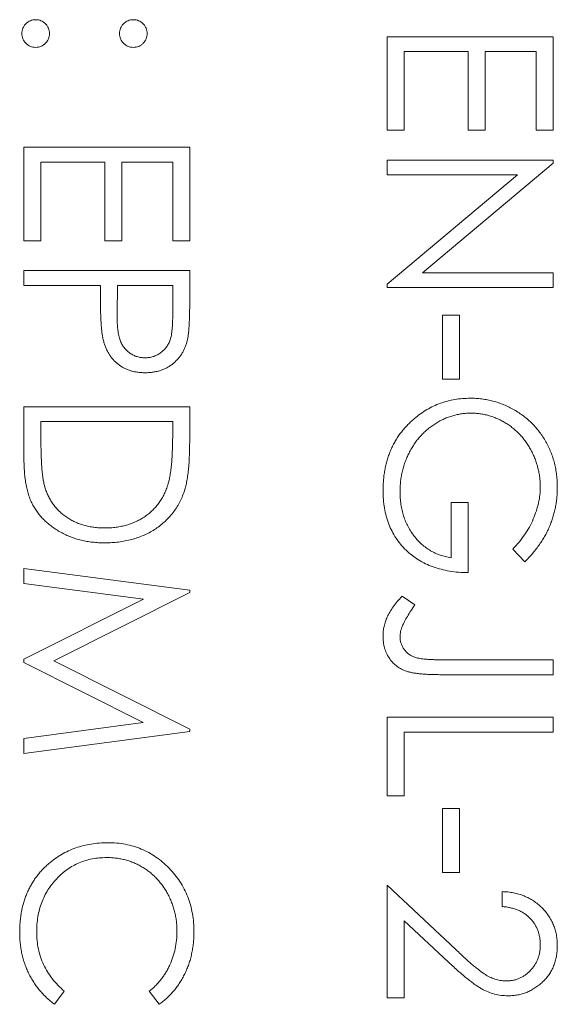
# Model space of a CAD drawing. Header units: millimetres. Extents: x 3 to 533, y -122 to 427.
# Tile 16 of 27: x 89.97 to 94.26, y 319.69 to 327.54. Entities that reach past the tile are written whole.
import ezdxf

# ---------------------------------------------------------------- set-up
doc = ezdxf.new("R2010")
doc.units = ezdxf.units.MM

msp = doc.modelspace()

# ---------------------------------------------------------------- linework, layer by layer
at = {"color": 7, "linetype": 'Continuous', "lineweight": 15}
for p, q in [((92.9, 327.4058), (94.2229, 327.4058)), ((92.9, 326.6596), (92.9, 327.4058)), ((94.2229, 327.4058), (94.2229, 326.6596)), ((93.0357, 327.2871), (93.0357, 326.6596)), ((93.5445, 327.2871), (93.0357, 327.2871)), ((93.5445, 326.6596), (93.5445, 327.2871)), ((93.6802, 327.2871), (93.6802, 326.6596)), ((94.0872, 327.2871), (93.6802, 327.2871)), ((94.0872, 326.6596), (94.0872, 327.2871)), ((93.0357, 326.6596), (92.9, 326.6596)), ((93.6802, 326.6596), (93.5445, 326.6596)), ((94.2229, 326.6596), (94.0872, 326.6596)), ((90, 326.5239), (91.3229, 326.5239)), ((90, 325.7776), (90, 326.5239)), ((91.3229, 326.5239), (91.3229, 325.7776)), ((90.1357, 326.4051), (90.1357, 325.7776)), ((90.6445, 326.4051), (90.1357, 326.4051)), ((90.6445, 325.7776), (90.6445, 326.4051)), ((90.7802, 326.4051), (90.7802, 325.7776)), ((91.1872, 326.4051), (90.7802, 326.4051)), ((91.1872, 325.7776), (91.1872, 326.4051)), ((92.9, 326.4221), (94.2229, 326.4221)), ((92.9, 326.3034), (92.9, 326.4221)), ((94.2229, 326.3972), (93.1817, 325.5232)), ((94.2229, 326.4221), (94.2229, 326.3972)), ((92.9, 325.4315), (93.9388, 326.3034)), ((93.9388, 326.3034), (92.9, 326.3034)), ((90.1357, 325.7776), (90, 325.7776)), ((90.7802, 325.7776), (90.6445, 325.7776)), ((91.3229, 325.7776), (91.1872, 325.7776)), ((90, 325.5402), (91.3229, 325.5402)), ((90, 325.4214), (90, 325.5402)), ((91.3229, 325.5402), (91.3229, 325.2807)), ((93.1817, 325.5232), (94.2229, 325.5232)), ((94.2229, 325.5232), (94.2229, 325.4045)), ((90.6106, 325.4214), (90, 325.4214)), ((90.6106, 325.3268), (90.6106, 325.4214)), ((90.7463, 325.4214), (90.7433, 325.1898)), ((91.1872, 325.4214), (90.7463, 325.4214)), ((91.1872, 325.1795), (91.1872, 325.4214)), ((92.9, 325.4045), (92.9, 325.4315)), ((94.2229, 325.4045), (92.9, 325.4045)), ((93.341, 325.184), (93.4767, 325.184)), ((93.341, 324.6752), (93.341, 325.184)), ((93.4767, 325.184), (93.4767, 324.6752)), ((93.4767, 324.6752), (93.341, 324.6752)), ((90, 324.4547), (91.3229, 324.4547)), ((90, 324.0447), (90, 324.4547)), ((91.3229, 324.4547), (91.3229, 324.1876)), ((90.1357, 324.336), (90.1357, 324.1841)), ((91.1872, 324.336), (90.1357, 324.336)), ((91.1872, 324.2429), (91.1872, 324.336)), ((93.4088, 323.6915), (93.5445, 323.6915)), ((93.4088, 323.2505), (93.4088, 323.6915)), ((93.5445, 323.6915), (93.5445, 323.1318)), ((93.9971, 323.2166), (93.9007, 323.3183)), ((90, 323.1657), (91.3229, 322.9911)), ((90, 323.0462), (90, 323.1657)), ((90.954, 322.9198), (90, 323.0462)), ((91.3229, 322.9911), (91.3229, 322.9741)), ((90, 322.4404), (90.954, 322.9198)), ((91.3229, 322.9741), (90.2374, 322.4279)), ((93.0187, 322.9452), (93.1205, 322.8752)), ((90, 322.4136), (90, 322.4404)), ((93.3428, 322.4364), (94.2229, 322.4364)), ((94.2229, 322.4364), (94.2229, 322.3177)), ((90.9519, 321.9361), (90, 322.4136)), ((90.2374, 322.4279), (91.3229, 321.8831)), ((94.2229, 322.3177), (93.3296, 322.3177)), ((92.9, 321.9785), (94.2229, 321.9785)), ((92.9, 321.3509), (92.9, 321.9785)), ((94.2229, 321.9785), (94.2229, 321.8597)), ((90, 321.8094), (90.9519, 321.9361)), ((91.3229, 321.8831), (91.3229, 321.8658)), ((91.3229, 321.8658), (90, 321.6901)), ((90, 321.6901), (90, 321.8094)), ((93.0357, 321.8597), (93.0357, 321.3509)), ((94.2229, 321.8597), (93.0357, 321.8597)), ((93.0357, 321.3509), (92.9, 321.3509)), ((93.341, 321.2492), (93.4767, 321.2492)), ((93.341, 320.7404), (93.341, 321.2492)), ((93.4767, 321.2492), (93.4767, 320.7404)), ((93.4767, 320.7404), (93.341, 320.7404)), ((92.9, 320.6386), (93.4475, 320.1255)), ((92.9, 319.7397), (92.9, 320.6386)), ((93.8159, 320.469), (93.8159, 320.5877)), ((93.0357, 320.3553), (93.0357, 319.7397)), ((93.3889, 320.0243), (93.0357, 320.3553)), ((90.3222, 319.7927), (90.2435, 319.6888)), ((91.0802, 319.6888), (91.0007, 319.7927)), ((93.0357, 319.7397), (92.9, 319.7397))]:
    msp.add_line(p, q, dxfattribs=at)
for points, knots in [([(89.983, 327.4313), (89.9834, 327.4386), (89.9842, 327.453), (89.9907, 327.4737), (90.0008, 327.4928), (90.0149, 327.5097), (90.0319, 327.5235), (90.0509, 327.534), (90.0716, 327.5403), (90.086, 327.5411), (90.0933, 327.5415)], [0, 0, 0, 0, 0.1277566, 0.2494144, 0.3727965, 0.5001113, 0.6286099, 0.7506434, 0.8737684, 1, 1, 1, 1]), ([(90.0933, 327.5415), (90.1007, 327.5411), (90.1153, 327.5403), (90.1362, 327.534), (90.1551, 327.5236), (90.1719, 327.5096), (90.186, 327.4928), (90.1962, 327.4738), (90.2023, 327.453), (90.2031, 327.4386), (90.2035, 327.4313)], [0, 0, 0, 0, 0.129097, 0.252046, 0.373905, 0.5010378, 0.6281707, 0.7513765, 0.872426, 1, 1, 1, 1]), ([(90.7632, 327.4313), (90.7636, 327.4386), (90.7645, 327.453), (90.7705, 327.4738), (90.7808, 327.4928), (90.7948, 327.5096), (90.8116, 327.5236), (90.8306, 327.534), (90.8514, 327.5403), (90.866, 327.5411), (90.8735, 327.5415)], [0, 0, 0, 0, 0.127574, 0.248624, 0.371829, 0.498962, 0.626095, 0.747954, 0.870903, 1, 1, 1, 1]), ([(90.8735, 327.5415), (90.8808, 327.5411), (90.8951, 327.5403), (90.9158, 327.534), (90.9348, 327.5236), (90.9516, 327.5095), (90.966, 327.4929), (90.976, 327.4737), (90.9825, 327.453), (90.9833, 327.4386), (90.9837, 327.4313)], [0, 0, 0, 0, 0.126257, 0.249407, 0.371465, 0.498805, 0.627129, 0.750535, 0.872218, 1, 1, 1, 1]), ([(90.0933, 327.321), (90.086, 327.3215), (90.0717, 327.3224), (90.0508, 327.3281), (90.032, 327.339), (90.0149, 327.3527), (90.0009, 327.3697), (89.9906, 327.3886), (89.9843, 327.4094), (89.9834, 327.4239), (89.983, 327.4313)], [0, 0, 0, 0, 0.126178, 0.248821, 0.37154, 0.499984, 0.627244, 0.749226, 0.872298, 1, 1, 1, 1]), ([(90.2035, 327.4313), (90.2031, 327.4239), (90.2022, 327.4094), (90.1963, 327.3886), (90.1859, 327.3697), (90.172, 327.3528), (90.1551, 327.339), (90.1363, 327.3281), (90.1153, 327.3223), (90.1007, 327.3214), (90.0933, 327.321)], [0, 0, 0, 0, 0.127519, 0.249986, 0.371792, 0.49887, 0.625948, 0.748492, 0.870959, 1, 1, 1, 1]), ([(90.8735, 327.321), (90.866, 327.3214), (90.8515, 327.3223), (90.8304, 327.3281), (90.8117, 327.339), (90.7948, 327.3528), (90.7809, 327.3697), (90.7704, 327.3886), (90.7645, 327.4094), (90.7637, 327.4239), (90.7632, 327.4313)], [0, 0, 0, 0, 0.129041, 0.251508, 0.374052, 0.50113, 0.628208, 0.750014, 0.872481, 1, 1, 1, 1]), ([(90.9837, 327.4313), (90.9833, 327.4239), (90.9824, 327.4094), (90.9765, 327.3886), (90.9661, 327.3697), (90.9521, 327.3528), (90.9352, 327.339), (90.9165, 327.3281), (90.8954, 327.3223), (90.8809, 327.3214), (90.8735, 327.321)], [0, 0, 0, 0, 0.127519, 0.249986, 0.371792, 0.49887, 0.625948, 0.748492, 0.870959, 1, 1, 1, 1]), ([(90.6323, 324.99), (90.6305, 324.9983), (90.6267, 325.0165), (90.6224, 325.0464), (90.6187, 325.0812), (90.6159, 325.1209), (90.6136, 325.1654), (90.6117, 325.2148), (90.6107, 325.2691), (90.6106, 325.307), (90.6106, 325.3268)], [0, 0, 0, 0, 0.0751731, 0.1647463, 0.2680169, 0.3859119, 0.5177895, 0.663691, 0.8244132, 1, 1, 1, 1]), ([(91.3229, 325.2807), (91.3229, 325.2629), (91.3229, 325.2287), (91.3217, 325.1797), (91.3202, 325.1351), (91.3181, 325.0952), (91.3156, 325.0597), (91.3121, 325.0289), (91.3084, 325.0025), (91.3047, 324.9866), (91.303, 324.9794)], [0, 0, 0, 0, 0.176956, 0.339055, 0.486318, 0.618781, 0.735619, 0.838742, 0.926457, 1, 1, 1, 1]), ([(90.7433, 325.1898), (90.7433, 325.1785), (90.7433, 325.1567), (90.7448, 325.1251), (90.7466, 325.0959), (90.7491, 325.069), (90.7527, 325.0445), (90.7564, 325.0222), (90.7616, 325.0025), (90.7687, 324.9794), (90.7808, 324.9537), (90.7983, 324.9257), (90.8206, 324.902), (90.8457, 324.8814), (90.8736, 324.8651), (90.9035, 324.8532), (90.9351, 324.8462), (90.9566, 324.8453), (90.9675, 324.8448)], [0, 0, 0, 0, 0.072538, 0.140034, 0.202496, 0.260575, 0.313228, 0.361583, 0.404878, 0.444127, 0.5164, 0.586507, 0.655085, 0.724384, 0.793974, 0.861638, 0.930111, 1, 1, 1, 1]), ([(90.9675, 324.8448), (90.9782, 324.8453), (90.9993, 324.8462), (91.0303, 324.8533), (91.0599, 324.8651), (91.0875, 324.8815), (91.1125, 324.9015), (91.1342, 324.9246), (91.1517, 324.951), (91.163, 324.9755), (91.1698, 324.9973), (91.1747, 325.0162), (91.1785, 325.0375), (91.1816, 325.0613), (91.1843, 325.0874), (91.1861, 325.1159), (91.1872, 325.1469), (91.1872, 325.1684), (91.1872, 325.1795)], [0, 0, 0, 0, 0.070044, 0.139238, 0.208197, 0.279173, 0.349987, 0.418354, 0.48761, 0.557411, 0.59533, 0.637964, 0.685913, 0.738185, 0.796103, 0.858517, 0.926658, 1, 1, 1, 1]), ([(90.9681, 324.7261), (90.9572, 324.7262), (90.9359, 324.7265), (90.9048, 324.7303), (90.875, 324.7353), (90.8467, 324.7431), (90.82, 324.7532), (90.7945, 324.7651), (90.7707, 324.7795), (90.7484, 324.796), (90.7277, 324.8143), (90.7086, 324.8344), (90.6913, 324.8563), (90.6758, 324.8797), (90.6624, 324.905), (90.6504, 324.9318), (90.6403, 324.9603), (90.635, 324.98), (90.6323, 324.99)], [0, 0, 0, 0, 0.0701189, 0.1371924, 0.2020162, 0.2646314, 0.3261165, 0.3860103, 0.4458118, 0.5052977, 0.5646333, 0.6242826, 0.683902, 0.7439528, 0.8053877, 0.868388, 0.933084, 1, 1, 1, 1]), ([(91.303, 324.9794), (91.3005, 324.9703), (91.2956, 324.9522), (91.2857, 324.9261), (91.2739, 324.9014), (91.2605, 324.8778), (91.2449, 324.8556), (91.2278, 324.8347), (91.2086, 324.815), (91.1877, 324.7968), (91.1653, 324.78), (91.1412, 324.7656), (91.1158, 324.7535), (91.089, 324.7432), (91.0607, 324.7357), (91.0311, 324.7301), (91, 324.7266), (90.9789, 324.7262), (90.9681, 324.7261)], [0, 0, 0, 0, 0.062481, 0.12349, 0.183411, 0.243153, 0.302127, 0.36171, 0.421842, 0.482932, 0.544552, 0.605681, 0.66768, 0.729984, 0.794551, 0.860346, 0.928907, 1, 1, 1, 1]), ([(93.1162, 324.3603), (93.1324, 324.3733), (93.1644, 324.3989), (93.2156, 324.4319), (93.2687, 324.46), (93.3237, 324.4828), (93.3807, 324.5006), (93.4394, 324.5134), (93.5001, 324.5209), (93.5412, 324.522), (93.562, 324.5225)], [0, 0, 0, 0, 0.1278957, 0.2536684, 0.3767384, 0.4993445, 0.6219993, 0.7456985, 0.8713452, 1, 1, 1, 1]), ([(93.562, 324.5225), (93.5775, 324.5223), (93.6085, 324.5219), (93.6544, 324.5171), (93.6995, 324.5101), (93.7437, 324.4999), (93.7871, 324.487), (93.8297, 324.4709), (93.8716, 324.4522), (93.9124, 324.4304), (93.9515, 324.4062), (93.9889, 324.3799), (94.0239, 324.3512), (94.0568, 324.3205), (94.0874, 324.2875), (94.1158, 324.2524), (94.1421, 324.2153), (94.1659, 324.176), (94.1873, 324.1351), (94.206, 324.0928), (94.2215, 324.049), (94.2347, 324.004), (94.2444, 323.9575), (94.2514, 323.9099), (94.2563, 323.8609), (94.2566, 323.8278), (94.2568, 323.811)], [0, 0, 0, 0, 0.042039, 0.083544, 0.124643, 0.165303, 0.206171, 0.246971, 0.288329, 0.329987, 0.371797, 0.412738, 0.453459, 0.494001, 0.534381, 0.574952, 0.615892, 0.65725, 0.699007, 0.740486, 0.782325, 0.824567, 0.867041, 0.9105, 0.954619, 1, 1, 1, 1]), ([(93.5673, 324.4038), (93.5551, 324.4035), (93.5307, 324.403), (93.4944, 324.3993), (93.4586, 324.3925), (93.4232, 324.3835), (93.3881, 324.3721), (93.3536, 324.358), (93.3196, 324.3413), (93.2864, 324.3219), (93.2541, 324.3007), (93.2236, 324.2769), (93.1947, 324.2516), (93.1678, 324.2239), (93.1423, 324.1948), (93.1189, 324.1632), (93.0972, 324.1298), (93.0774, 324.0947), (93.0597, 324.0581), (93.044, 324.0206), (93.031, 323.982), (93.0205, 323.9426), (93.0118, 323.9024), (93.0062, 323.8612), (93.0022, 323.8193), (93.0019, 323.791), (93.0018, 323.7768)], [0, 0, 0, 0, 0.038994, 0.077882, 0.116652, 0.155416, 0.194618, 0.234261, 0.274547, 0.315667, 0.35702, 0.398083, 0.439098, 0.479833, 0.521274, 0.562841, 0.605292, 0.648409, 0.691727, 0.735149, 0.778369, 0.821661, 0.865524, 0.909731, 0.954523, 1, 1, 1, 1]), ([(94.1212, 323.815), (94.121, 323.8278), (94.1207, 323.8534), (94.1167, 323.8914), (94.111, 323.9291), (94.1027, 323.9662), (94.0922, 324.003), (94.079, 324.0392), (94.0637, 324.075), (94.046, 324.11), (94.0265, 324.1439), (94.005, 324.1759), (93.982, 324.2063), (93.957, 324.2344), (93.9303, 324.2604), (93.9023, 324.285), (93.8723, 324.3072), (93.8408, 324.3273), (93.8083, 324.3452), (93.7753, 324.361), (93.7417, 324.3742), (93.7077, 324.3847), (93.6733, 324.3934), (93.6384, 324.3995), (93.603, 324.4029), (93.5792, 324.4035), (93.5673, 324.4038)], [0, 0, 0, 0, 0.042841, 0.085571, 0.127719, 0.170068, 0.212787, 0.255482, 0.298877, 0.342861, 0.386528, 0.429532, 0.471886, 0.513729, 0.555082, 0.596535, 0.63812, 0.679822, 0.721331, 0.761888, 0.802199, 0.841806, 0.88106, 0.920633, 0.960101, 1, 1, 1, 1]), ([(92.8661, 323.7871), (92.8663, 323.8021), (92.8667, 323.8315), (92.8697, 323.875), (92.8744, 323.9173), (92.8814, 323.9584), (92.89, 323.9985), (92.901, 324.0373), (92.9137, 324.0749), (92.9282, 324.1116), (92.9449, 324.1468), (92.9636, 324.1808), (92.984, 324.2138), (93.0065, 324.2456), (93.031, 324.2762), (93.0575, 324.3056), (93.0859, 324.3338), (93.1061, 324.3514), (93.1162, 324.3603)], [0, 0, 0, 0, 0.0692365, 0.1365567, 0.2020942, 0.2664643, 0.3297688, 0.391879, 0.4532706, 0.5141147, 0.5743895, 0.6341417, 0.6939233, 0.7541522, 0.8144702, 0.8756606, 0.937348, 1, 1, 1, 1]), ([(91.1501, 323.8364), (91.1532, 323.8475), (91.1597, 323.8711), (91.1668, 323.9096), (91.1731, 323.9529), (91.1784, 324.0013), (91.1822, 324.0546), (91.1851, 324.1129), (91.187, 324.1762), (91.1872, 324.2202), (91.1872, 324.2429)], [0, 0, 0, 0, 0.084319, 0.179285, 0.286583, 0.405111, 0.535593, 0.67819, 0.832976, 1, 1, 1, 1]), ([(90.1357, 324.1841), (90.1358, 324.1623), (90.136, 324.1203), (90.1375, 324.06), (90.1401, 324.0048), (90.1437, 323.9549), (90.1485, 323.9102), (90.1539, 323.8706), (90.1605, 323.8363), (90.1666, 323.8155), (90.1693, 323.806)], [0, 0, 0, 0, 0.171901, 0.330628, 0.475549, 0.606746, 0.725024, 0.829742, 0.921323, 1, 1, 1, 1]), ([(91.3229, 324.1876), (91.3227, 324.1643), (91.3224, 324.1194), (91.3204, 324.0546), (91.3168, 323.9946), (91.3115, 323.9396), (91.305, 323.8895), (91.2969, 323.8445), (91.2873, 323.8042), (91.2791, 323.7795), (91.2752, 323.7678)], [0, 0, 0, 0, 0.1642892, 0.3174059, 0.4588436, 0.5893665, 0.7078313, 0.81577, 0.9128799, 1, 1, 1, 1]), ([(90.6448, 323.3692), (90.6284, 323.3695), (90.5962, 323.3699), (90.5487, 323.3741), (90.5026, 323.3802), (90.4582, 323.3897), (90.415, 323.4012), (90.3734, 323.4159), (90.3332, 323.4328), (90.2949, 323.4525), (90.2586, 323.4741), (90.2244, 323.4973), (90.1927, 323.522), (90.1635, 323.5485), (90.1368, 323.5765), (90.1125, 323.6061), (90.0908, 323.6374), (90.0712, 323.6703), (90.054, 323.7057), (90.0395, 323.7443), (90.0274, 323.7863), (90.0174, 323.8315), (90.0094, 323.8801), (90.0041, 323.932), (90.0005, 323.9873), (90.0002, 324.0252), (90, 324.0447)], [0, 0, 0, 0, 0.046081, 0.090807, 0.134295, 0.177024, 0.218823, 0.260244, 0.30108, 0.341614, 0.381583, 0.42012, 0.458075, 0.494738, 0.531195, 0.566934, 0.602713, 0.638327, 0.674853, 0.713467, 0.754442, 0.797815, 0.843989, 0.893072, 0.944963, 1, 1, 1, 1]), ([(90.1693, 323.806), (90.1736, 323.7939), (90.182, 323.77), (90.1973, 323.7357), (90.2155, 323.7036), (90.2357, 323.6733), (90.2586, 323.6453), (90.2838, 323.619), (90.3113, 323.5947), (90.3411, 323.5725), (90.3732, 323.5527), (90.407, 323.5355), (90.4423, 323.5204), (90.4796, 323.5086), (90.5186, 323.4993), (90.5593, 323.4928), (90.6016, 323.4887), (90.6304, 323.4882), (90.645, 323.4879)], [0, 0, 0, 0, 0.062415, 0.123338, 0.183125, 0.241783, 0.300579, 0.35968, 0.418882, 0.479531, 0.540851, 0.602303, 0.664463, 0.727806, 0.792895, 0.859672, 0.928464, 1, 1, 1, 1]), ([(91.2752, 323.7678), (91.2694, 323.7525), (91.2579, 323.7222), (91.2361, 323.6791), (91.2114, 323.6386), (91.1839, 323.6003), (91.1526, 323.5652), (91.1189, 323.532), (91.0817, 323.5019), (91.0416, 323.4743), (90.9991, 323.4495), (90.9544, 323.4279), (90.9076, 323.4099), (90.8589, 323.395), (90.8082, 323.3833), (90.7554, 323.3753), (90.7007, 323.37), (90.6636, 323.3695), (90.6448, 323.3692)], [0, 0, 0, 0, 0.061545, 0.1216943, 0.1811549, 0.2398754, 0.2987019, 0.3576474, 0.4176048, 0.478494, 0.5404071, 0.602345, 0.6650043, 0.7285593, 0.7936505, 0.8605343, 0.929236, 1, 1, 1, 1]), ([(90.645, 323.4879), (90.6605, 323.4881), (90.6909, 323.4885), (90.7355, 323.4933), (90.7784, 323.5003), (90.8196, 323.5104), (90.8591, 323.5233), (90.8969, 323.5394), (90.9332, 323.5578), (90.9672, 323.5797), (90.9993, 323.6037), (91.0288, 323.6303), (91.0556, 323.6591), (91.0803, 323.6898), (91.1017, 323.7233), (91.1208, 323.7587), (91.1371, 323.7966), (91.1457, 323.823), (91.1501, 323.8364)], [0, 0, 0, 0, 0.070151, 0.137813, 0.203226, 0.267174, 0.330024, 0.391794, 0.453084, 0.514334, 0.575, 0.634865, 0.694116, 0.753442, 0.813126, 0.87408, 0.936007, 1, 1, 1, 1]), ([(93.5445, 323.1318), (93.5192, 323.1324), (93.4697, 323.1337), (93.3975, 323.1425), (93.3294, 323.1568), (93.2651, 323.1764), (93.2049, 323.2016), (93.1486, 323.2324), (93.0967, 323.2691), (93.0487, 323.3105), (93.0059, 323.357), (92.9682, 323.4072), (92.9365, 323.4614), (92.9107, 323.5194), (92.8906, 323.581), (92.8763, 323.6464), (92.8677, 323.7155), (92.8666, 323.7629), (92.8661, 323.7871)], [0, 0, 0, 0, 0.071272, 0.139493, 0.204635, 0.267406, 0.328446, 0.388397, 0.447734, 0.507392, 0.566768, 0.625478, 0.684067, 0.743248, 0.804033, 0.866499, 0.931723, 1, 1, 1, 1]), ([(93.0018, 323.7768), (93.0021, 323.7596), (93.0028, 323.726), (93.0083, 323.6765), (93.0169, 323.6289), (93.0294, 323.5835), (93.0454, 323.54), (93.0647, 323.4985), (93.088, 323.4592), (93.1143, 323.4219), (93.1436, 323.3876), (93.1752, 323.3567), (93.209, 323.3296), (93.2447, 323.306), (93.2827, 323.2864), (93.3228, 323.2704), (93.365, 323.2581), (93.3941, 323.253), (93.4088, 323.2505)], [0, 0, 0, 0, 0.07063, 0.138694, 0.204918, 0.269441, 0.332636, 0.395302, 0.457764, 0.520657, 0.582852, 0.643315, 0.70258, 0.760908, 0.81949, 0.878269, 0.938491, 1, 1, 1, 1]), ([(93.9007, 323.3183), (93.918, 323.3368), (93.9522, 323.3731), (93.9966, 323.4325), (94.0347, 323.4944), (94.0656, 323.5585), (94.0903, 323.6233), (94.1079, 323.6879), (94.1192, 323.7517), (94.1205, 323.7941), (94.1212, 323.815)], [0, 0, 0, 0, 0.136144, 0.269043, 0.398517, 0.5271, 0.652283, 0.77168, 0.887495, 1, 1, 1, 1]), ([(94.2568, 323.811), (94.2566, 323.7973), (94.2562, 323.7701), (94.2532, 323.7297), (94.2484, 323.6899), (94.2419, 323.6507), (94.233, 323.6122), (94.2224, 323.5742), (94.2101, 323.5368), (94.1953, 323.5001), (94.1786, 323.4637), (94.1598, 323.4276), (94.1385, 323.3918), (94.1148, 323.3562), (94.089, 323.3207), (94.0603, 323.2858), (94.03, 323.2507), (94.0082, 323.228), (93.9971, 323.2166)], [0, 0, 0, 0, 0.061617, 0.122179, 0.182216, 0.241864, 0.30096, 0.359969, 0.419033, 0.478069, 0.537993, 0.59896, 0.661321, 0.725248, 0.79122, 0.858746, 0.928318, 1, 1, 1, 1]), ([(92.8661, 322.6261), (92.8665, 322.639), (92.8673, 322.6648), (92.874, 322.7032), (92.8843, 322.7416), (92.8995, 322.78), (92.92, 322.8193), (92.9469, 322.8599), (92.9801, 322.9025), (93.0055, 322.9305), (93.0187, 322.9452)], [0, 0, 0, 0, 0.1060709, 0.2134217, 0.3216855, 0.4338579, 0.5540813, 0.687587, 0.8364659, 1, 1, 1, 1]), ([(93.1205, 322.8752), (93.1094, 322.8591), (93.0883, 322.8286), (93.0613, 322.7838), (93.0381, 322.7442), (93.0263, 322.7182), (93.0208, 322.7062)], [0, 0, 0, 0, 0.299184, 0.564899, 0.798548, 1, 1, 1, 1]), ([(93.0208, 322.7062), (93.018, 322.6989), (93.0124, 322.6846), (93.0061, 322.6627), (93.0027, 322.641), (93.0021, 322.6266), (93.0018, 322.6195)], [0, 0, 0, 0, 0.262952, 0.515707, 0.762109, 1, 1, 1, 1]), ([(93.3296, 322.3177), (93.3131, 322.3178), (93.2813, 322.318), (93.2357, 322.3193), (93.1939, 322.3216), (93.1561, 322.325), (93.1222, 322.3295), (93.0921, 322.3346), (93.066, 322.3409), (93.0366, 322.3503), (93.0045, 322.3657), (92.9697, 322.3889), (92.9393, 322.4177), (92.9129, 322.4511), (92.8919, 322.4893), (92.8768, 322.5316), (92.8676, 322.5777), (92.8666, 322.6097), (92.8661, 322.6261)], [0, 0, 0, 0, 0.077361, 0.148542, 0.214008, 0.272995, 0.326409, 0.37388, 0.41602, 0.452126, 0.518002, 0.582367, 0.647044, 0.71333, 0.780912, 0.850395, 0.922923, 1, 1, 1, 1]), ([(93.0018, 322.6195), (93.0021, 322.6104), (93.0029, 322.5923), (93.0097, 322.5661), (93.02, 322.5409), (93.035, 322.5178), (93.053, 322.4966), (93.0746, 322.479), (93.0987, 322.4644), (93.1214, 322.4556), (93.1422, 322.45), (93.1612, 322.4464), (93.1835, 322.4433), (93.209, 322.4406), (93.2379, 322.439), (93.2699, 322.4372), (93.3053, 322.4366), (93.3299, 322.4365), (93.3428, 322.4364)], [0, 0, 0, 0, 0.0623264, 0.1231962, 0.1840362, 0.2469641, 0.3106994, 0.3732676, 0.4365876, 0.5021248, 0.5390047, 0.5832554, 0.6344465, 0.692676, 0.7585705, 0.8316587, 0.9119171, 1, 1, 1, 1]), ([(90.1974, 320.81), (90.2139, 320.8234), (90.2466, 320.8501), (90.2996, 320.8841), (90.355, 320.9133), (90.413, 320.9369), (90.4735, 320.9553), (90.5365, 320.9681), (90.602, 320.9764), (90.6465, 320.9773), (90.6691, 320.9778)], [0, 0, 0, 0, 0.124329, 0.247156, 0.36878, 0.490734, 0.613614, 0.738958, 0.867311, 1, 1, 1, 1]), ([(90.6691, 320.9778), (90.6929, 320.9772), (90.7398, 320.976), (90.8085, 320.9662), (90.8743, 320.9504), (90.9371, 320.928), (90.9973, 320.8995), (91.0543, 320.8643), (91.1085, 320.8229), (91.1592, 320.7755), (91.2055, 320.7235), (91.2462, 320.6678), (91.2801, 320.6085), (91.3085, 320.5463), (91.3303, 320.4808), (91.3455, 320.412), (91.355, 320.34), (91.3562, 320.2909), (91.3568, 320.266)], [0, 0, 0, 0, 0.064558, 0.127014, 0.187955, 0.248014, 0.307748, 0.368235, 0.42947, 0.492743, 0.556258, 0.618217, 0.679655, 0.741246, 0.803415, 0.866815, 0.932328, 1, 1, 1, 1]), ([(89.9661, 320.2644), (89.9662, 320.2786), (89.9664, 320.3068), (89.9695, 320.3483), (89.9739, 320.3887), (89.9804, 320.428), (89.9881, 320.4662), (89.9984, 320.5031), (90.0099, 320.5389), (90.0235, 320.5737), (90.0388, 320.6074), (90.0561, 320.6398), (90.0753, 320.6711), (90.0959, 320.7014), (90.1185, 320.7303), (90.143, 320.7582), (90.1691, 320.785), (90.188, 320.8017), (90.1974, 320.81)], [0, 0, 0, 0, 0.069663, 0.13775, 0.203917, 0.26878, 0.332414, 0.394754, 0.45618, 0.516996, 0.577396, 0.637198, 0.696999, 0.756756, 0.816554, 0.876948, 0.938132, 1, 1, 1, 1]), ([(90.6601, 320.8591), (90.6406, 320.8586), (90.6022, 320.8577), (90.546, 320.8493), (90.4921, 320.8367), (90.4409, 320.8177), (90.3918, 320.7943), (90.3456, 320.7647), (90.3016, 320.7305), (90.2608, 320.691), (90.2236, 320.6478), (90.1908, 320.6014), (90.1635, 320.552), (90.1407, 320.5), (90.1233, 320.4452), (90.111, 320.3876), (90.1029, 320.3273), (90.1022, 320.2862), (90.1018, 320.2652)], [0, 0, 0, 0, 0.064323, 0.12629, 0.186726, 0.246146, 0.305576, 0.365429, 0.426326, 0.48884, 0.551725, 0.613919, 0.675484, 0.737334, 0.800229, 0.864502, 0.931041, 1, 1, 1, 1]), ([(91.2212, 320.2734), (91.221, 320.2867), (91.2207, 320.3131), (91.2167, 320.3522), (91.2111, 320.3907), (91.2027, 320.4284), (91.1921, 320.4653), (91.1795, 320.5016), (91.1639, 320.5368), (91.1466, 320.5714), (91.1271, 320.6046), (91.1058, 320.636), (91.083, 320.6655), (91.0585, 320.6931), (91.0326, 320.7189), (91.0048, 320.7426), (90.9754, 320.7642), (90.9447, 320.7842), (90.9127, 320.802), (90.8794, 320.8169), (90.8454, 320.8302), (90.8102, 320.8406), (90.7741, 320.8489), (90.7369, 320.8547), (90.6989, 320.8586), (90.6731, 320.8589), (90.6601, 320.8591)], [0, 0, 0, 0, 0.043955, 0.087502, 0.130463, 0.172752, 0.215403, 0.25765, 0.300153, 0.343121, 0.385925, 0.427686, 0.468818, 0.509492, 0.549883, 0.58998, 0.630405, 0.670869, 0.711384, 0.751627, 0.791776, 0.832459, 0.873319, 0.914543, 0.956924, 1, 1, 1, 1]), ([(93.8159, 320.5877), (93.8316, 320.5869), (93.8625, 320.5854), (93.9077, 320.5783), (93.9508, 320.5681), (93.9915, 320.5537), (94.0303, 320.5358), (94.067, 320.5144), (94.1014, 320.489), (94.1332, 320.4602), (94.1624, 320.4289), (94.1876, 320.3951), (94.2088, 320.3597), (94.2266, 320.3226), (94.24, 320.2835), (94.2499, 320.2427), (94.2559, 320.2001), (94.2565, 320.171), (94.2568, 320.1563)], [0, 0, 0, 0, 0.068791, 0.135103, 0.198979, 0.261904, 0.323495, 0.385195, 0.446969, 0.509765, 0.572251, 0.633405, 0.693251, 0.752583, 0.812579, 0.873275, 0.93555, 1, 1, 1, 1]), ([(94.1212, 320.1624), (94.1209, 320.1727), (94.1204, 320.193), (94.1166, 320.2229), (94.1102, 320.2513), (94.1015, 320.2785), (94.0903, 320.3044), (94.0765, 320.3289), (94.0599, 320.352), (94.0412, 320.3737), (94.0203, 320.3936), (93.997, 320.4112), (93.9717, 320.4265), (93.9446, 320.4399), (93.9152, 320.4508), (93.8839, 320.4591), (93.8506, 320.4657), (93.8276, 320.4679), (93.8159, 320.469)], [0, 0, 0, 0, 0.064439, 0.126547, 0.186887, 0.245878, 0.304041, 0.362191, 0.420976, 0.48066, 0.5406, 0.600689, 0.661936, 0.724443, 0.789038, 0.856314, 0.926352, 1, 1, 1, 1]), ([(90.2435, 319.6888), (90.2328, 319.6972), (90.2112, 319.7138), (90.1809, 319.7408), (90.1524, 319.7693), (90.1258, 319.7994), (90.1008, 319.8308), (90.078, 319.8641), (90.0572, 319.8988), (90.038, 319.9349), (90.021, 319.9722), (90.0065, 320.0108), (89.994, 320.0504), (89.9837, 320.0911), (89.9756, 320.1329), (89.9703, 320.1758), (89.9666, 320.2197), (89.9662, 320.2494), (89.9661, 320.2644)], [0, 0, 0, 0, 0.061674, 0.123053, 0.183475, 0.243727, 0.304279, 0.364863, 0.425946, 0.487391, 0.54922, 0.611144, 0.673529, 0.736961, 0.800785, 0.866013, 0.932101, 1, 1, 1, 1]), ([(90.1018, 320.2652), (90.1024, 320.2421), (90.1037, 320.1966), (90.1143, 320.13), (90.1316, 320.0662), (90.1557, 320.0052), (90.1871, 319.9472), (90.2252, 319.8922), (90.2703, 319.84), (90.3047, 319.8087), (90.3222, 319.7927)], [0, 0, 0, 0, 0.128515, 0.252949, 0.374755, 0.49594, 0.617181, 0.740909, 0.867811, 1, 1, 1, 1]), ([(91.0007, 319.7927), (91.0095, 319.8001), (91.027, 319.8148), (91.0517, 319.8385), (91.0748, 319.8632), (91.0964, 319.8889), (91.1158, 319.916), (91.1341, 319.9439), (91.1504, 319.9731), (91.1703, 320.0134), (91.191, 320.0662), (91.2083, 320.1327), (91.2193, 320.202), (91.2205, 320.2493), (91.2212, 320.2734)], [0, 0, 0, 0, 0.063163, 0.125475, 0.187121, 0.248294, 0.309295, 0.36985, 0.430973, 0.492456, 0.616148, 0.740844, 0.868183, 1, 1, 1, 1]), ([(91.3568, 320.266), (91.3567, 320.2508), (91.3563, 320.2207), (91.3528, 320.1762), (91.3469, 320.1329), (91.3389, 320.0907), (91.329, 320.0494), (91.3161, 320.0094), (91.3014, 319.9705), (91.2844, 319.9328), (91.2653, 319.8965), (91.2444, 319.8617), (91.2216, 319.8287), (91.1971, 319.7971), (91.1705, 319.7676), (91.1425, 319.7392), (91.1122, 319.7131), (91.0909, 319.6969), (91.0802, 319.6888)], [0, 0, 0, 0, 0.068548, 0.135683, 0.201215, 0.265682, 0.329267, 0.392395, 0.45507, 0.517127, 0.57879, 0.63974, 0.700192, 0.759806, 0.819628, 0.879355, 0.939512, 1, 1, 1, 1]), ([(93.853, 319.8754), (93.862, 319.8756), (93.8798, 319.8761), (93.9059, 319.8803), (93.931, 319.8866), (93.9553, 319.8956), (93.9786, 319.9076), (94.0007, 319.9221), (94.0222, 319.9389), (94.0422, 319.9583), (94.0606, 319.9796), (94.0769, 320.0021), (94.0906, 320.026), (94.1017, 320.051), (94.1105, 320.0772), (94.1166, 320.1045), (94.1204, 320.133), (94.1209, 320.1525), (94.1212, 320.1624)], [0, 0, 0, 0, 0.061965, 0.122122, 0.180988, 0.239933, 0.299906, 0.359989, 0.421776, 0.486576, 0.551535, 0.615018, 0.677259, 0.73973, 0.80305, 0.866495, 0.931973, 1, 1, 1, 1]), ([(94.2568, 320.1563), (94.2565, 320.1418), (94.2558, 320.1133), (94.2501, 320.0717), (94.2411, 320.0321), (94.2285, 319.9945), (94.2116, 319.9594), (94.1913, 319.9263), (94.1678, 319.895), (94.1401, 319.8668), (94.1105, 319.8409), (94.0789, 319.8186), (94.0464, 319.7994), (94.0125, 319.7835), (93.977, 319.7718), (93.9404, 319.7628), (93.9024, 319.7578), (93.8767, 319.757), (93.8636, 319.7566)], [0, 0, 0, 0, 0.069475, 0.136517, 0.200789, 0.26383, 0.325735, 0.387291, 0.449509, 0.512968, 0.576275, 0.63758, 0.697903, 0.757172, 0.816599, 0.876653, 0.93729, 1, 1, 1, 1]), ([(93.4475, 320.1255), (93.4605, 320.113), (93.4856, 320.089), (93.5222, 320.0551), (93.5561, 320.0246), (93.5873, 319.9974), (93.6163, 319.974), (93.642, 319.9533), (93.6658, 319.9367), (93.6933, 319.9186), (93.7268, 319.9012), (93.7678, 319.8862), (93.8101, 319.877), (93.8386, 319.8759), (93.853, 319.8754)], [0, 0, 0, 0, 0.110803, 0.212829, 0.306101, 0.390647, 0.466924, 0.534481, 0.593587, 0.644557, 0.7362, 0.825024, 0.911986, 1, 1, 1, 1]), ([(93.8636, 319.7566), (93.8451, 319.7573), (93.8086, 319.7585), (93.7549, 319.7694), (93.7029, 319.7864), (93.6611, 319.8068), (93.6273, 319.8274), (93.5996, 319.8459), (93.5697, 319.8676), (93.5377, 319.8928), (93.5035, 319.921), (93.4671, 319.9524), (93.4287, 319.9872), (93.4025, 320.0116), (93.3889, 320.0243)], [0, 0, 0, 0, 0.098702, 0.195672, 0.292422, 0.391343, 0.444462, 0.504229, 0.570352, 0.642546, 0.722288, 0.807921, 0.90047, 1, 1, 1, 1])]:
    msp.add_open_spline(points, degree=3, knots=knots, dxfattribs=at)

doc.saveas('drawing.dxf')
